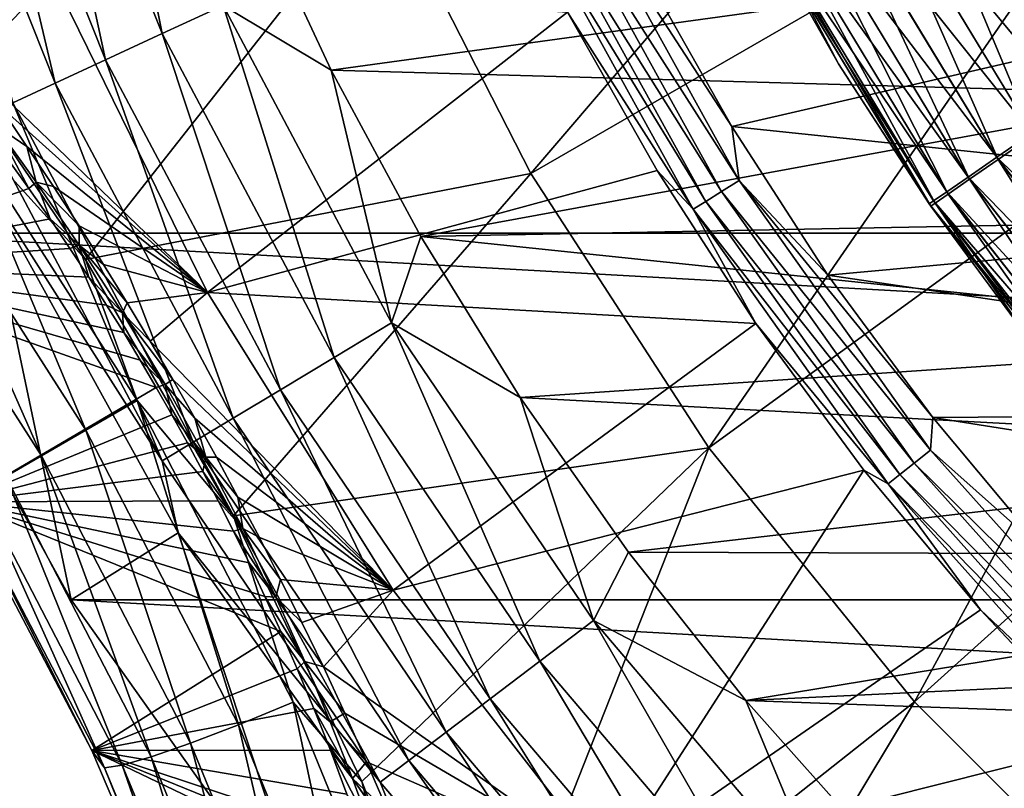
# Model space of a CAD drawing. Header units: metres. Extents: x -101 to 101, y -261 to 23.
# Tile 23 of 256: x -93.71 to -88.44, y -11.65 to -7.53. Entities that reach past the tile are written whole.
import ezdxf

# ---------------------------------------------------------------- set-up
doc = ezdxf.new("R2010")
doc.units = ezdxf.units.M
doc.layers.add('solid_505151_K2442K1000C34', color=7, linetype='CONTINUOUS')

msp = doc.modelspace()

# ---------------------------------------------------------------- linework, layer by layer
at = {"layer": 'solid_505151_K2442K1000C34'}
for points in [[(-91.770912, -6.799048, 105.622948), (-90.976563, -8.358047, 105.622948), (-88.331947, -5.267922, 106.793419)], [(-90.976563, -8.358047, 105.622948), (-87.716484, -6.475839, 106.793419), (-88.331947, -5.267922, 106.793419)], [(-93.333672, -5.671924, -0.03452), (-93.674164, -5.78665, -0.137706), (-92.947845, -7.609582, -0.137706)], [(-92.62175, -7.458714, -0.03452), (-93.333672, -5.671924, -0.03452), (-92.947845, -7.609582, -0.137706)], [(-93.674164, -5.78665, -0.137706), (-93.990517, -5.893241, -0.305955), (-93.250816, -7.749752, -0.305955)], [(-92.947845, -7.609582, -0.137706), (-93.674164, -5.78665, -0.137706), (-93.250816, -7.749752, -0.305955)], [(-93.990517, -5.893241, -0.305955), (-94.271667, -5.987972, -0.533388), (-93.520073, -7.874326, -0.533388)], [(-93.250816, -7.749752, -0.305955), (-93.990517, -5.893241, -0.305955), (-93.520073, -7.874326, -0.533388)], [(-93.520073, -7.874326, -0.533388), (-94.271667, -5.987972, -0.533388), (-93.746223, -7.978952, -0.812059)], [(-88.960724, -6.539893, 0.113618), (-88.711235, -6.408952, 0.028478), (-87.849693, -7.834126, 0.028478)], [(-88.075325, -8.006098, 59.385708), (-88.707901, -6.419025, 59.47118), (-88.957199, -6.55011, 59.385708)], [(-87.849693, -7.834126, 0.028478), (-88.711235, -6.408952, 0.028478), (-87.898392, -7.233708)], [(-88.707901, -6.419025, 59.47118), (-87.843674, -7.845875, 59.47118), (-88.371933, -6.427052, 59.5)], [(-88.075325, -8.006098, 59.385708), (-87.843674, -7.845875, 59.47118), (-88.707901, -6.419025, 59.47118)], [(-90.976563, -8.358047, 105.622948), (-90.023605, -9.825474, 105.622948), (-87.716484, -6.475839, 106.793419)], [(-90.023605, -9.825474, 105.622948), (-86.978127, -7.612805, 106.793419), (-87.716484, -6.475839, 106.793419)], [(-89.190689, -6.660587, 0.252141), (-88.960724, -6.539893, 0.113618), (-88.081573, -7.994184, 0.113618)], [(-88.957199, -6.55011, 59.385708), (-89.186928, -6.670904, 59.246876), (-88.288795, -8.153742, 59.246876)], [(-88.081573, -7.994184, 0.113618), (-88.960724, -6.539893, 0.113618), (-87.849693, -7.834126, 0.028478)], [(-88.075325, -8.006098, 59.385708), (-88.957199, -6.55011, 59.385708), (-88.288795, -8.153742, 59.246876)], [(-58.480629, -8.67768, -4), (-94.519371, -8.67768, -4), (-95.377632, -6.605668, -4)], [(-57.622368, -6.605668, -4), (-58.480629, -8.67768, -4), (-95.377632, -6.605668, -4)], [(-89.392273, -6.766386, 0.438715), (-89.190689, -6.660587, 0.252141), (-88.295311, -8.141717, 0.252141)], [(-89.186928, -6.670904, 59.246876), (-89.388237, -6.776754, 59.060036), (-88.475845, -8.28312, 59.060036)], [(-88.295311, -8.141717, 0.252141), (-89.190689, -6.660587, 0.252141), (-88.081573, -7.994184, 0.113618)], [(-88.288795, -8.153742, 59.246876), (-89.186928, -6.670904, 59.246876), (-88.475845, -8.28312, 59.060036)], [(-89.557709, -6.853216, 0.666155), (-89.392273, -6.766386, 0.438715), (-88.482674, -8.271043, 0.438715)], [(-89.388237, -6.776754, 59.060036), (-89.553375, -6.863585, 58.832375), (-88.629295, -8.389253, 58.832375)], [(-88.482674, -8.271043, 0.438715), (-89.392273, -6.766386, 0.438715), (-88.295311, -8.141717, 0.252141)], [(-88.475845, -8.28312, 59.060036), (-89.388237, -6.776754, 59.060036), (-88.629295, -8.389253, 58.832375)], [(-94.246292, -7.512859, 104.637039), (-93.358307, -8.818227, 104.738907), (-91.770912, -6.799048, 105.622948)], [(-93.358307, -8.818227, 104.738907), (-90.976563, -8.358047, 105.622948), (-91.770912, -6.799048, 105.622948)], [(-90.817581, -6.894984, 59.655628), (-90.717278, -6.846679, 59.614094), (-89.861298, -8.395458, 59.614094)], [(-90.717278, -6.846679, 59.614094), (-90.365883, -7.282786, 59.599998), (-89.900673, -8.107017, 59.599998)], [(-89.861298, -8.395458, 59.614094), (-90.717278, -6.846679, 59.614094), (-89.900673, -8.107017, 59.599998)], [(-92.62175, -7.458714, -0.03452), (-92.044342, -7.804416), (-92.471863, -6.887306)], [(-92.471863, -6.887306), (-92.044342, -7.804416), (-87.898392, -7.233708)], [(-90.906227, -6.937673, 59.722267), (-90.817581, -6.894984, 59.655628), (-89.955566, -8.454691, 59.655628)], [(-89.955566, -8.454691, 59.655628), (-90.817581, -6.894984, 59.655628), (-89.861298, -8.395458, 59.614094)], [(-89.680641, -6.917733, 0.925703), (-89.557709, -6.853216, 0.666155), (-88.636444, -8.377181, 0.666155)], [(-89.553375, -6.863585, 58.832375), (-89.67598, -6.928053, 58.572662), (-88.743225, -8.468051, 58.572662)], [(-88.636444, -8.377181, 0.666155), (-89.557709, -6.853216, 0.666155), (-88.482674, -8.271043, 0.438715)], [(-88.629295, -8.389253, 58.832375), (-89.553375, -6.863585, 58.832375), (-88.743225, -8.468051, 58.572662)], [(-90.978203, -6.972333, 59.810238), (-90.906227, -6.937673, 59.722267), (-90.038872, -8.507036, 59.722267)], [(-90.038872, -8.507036, 59.722267), (-90.906227, -6.937673, 59.722267), (-89.955566, -8.454691, 59.655628)], [(-89.756317, -6.957453, 1.207365), (-89.680641, -6.917733, 0.925703), (-88.750694, -8.456045, 0.925703)], [(-89.67598, -6.928053, 58.572662), (-89.751335, -6.967676, 58.290897), (-88.813248, -8.516481, 58.290897)], [(-88.750694, -8.456045, 0.925703), (-89.680641, -6.917733, 0.925703), (-88.636444, -8.377181, 0.666155)], [(-88.743225, -8.468051, 58.572662), (-89.67598, -6.928053, 58.572662), (-88.813248, -8.516481, 58.290897)], [(-90.106514, -8.549537, 59.810238), (-90.779121, -7.494246, 59.914131), (-90.978203, -6.972333, 59.810238)], [(-90.106514, -8.549537, 59.810238), (-90.978203, -6.972333, 59.810238), (-90.038872, -8.507036, 59.722267)], [(-88.821037, -8.504599, 1.207365), (-89.781837, -6.970847, 1.5), (-89.756317, -6.957453, 1.207365)], [(-89.776543, -6.980929, 58), (-89.781837, -6.970847, 1.5), (-88.844757, -8.520971, 1.5)], [(-88.821037, -8.504599, 1.207365), (-88.844757, -8.520971, 1.5), (-89.781837, -6.970847, 1.5)], [(-89.751335, -6.967676, 58.290897), (-89.776543, -6.980929, 58), (-89.330086, -7.771029, 58)], [(-89.330086, -7.771029, 58), (-89.776543, -6.980929, 58), (-88.844757, -8.520971, 1.5)], [(-88.821037, -8.504599, 1.207365), (-89.756317, -6.957453, 1.207365), (-88.750694, -8.456045, 0.925703)], [(-89.751335, -6.967676, 58.290897), (-89.330086, -7.771029, 58), (-88.836662, -8.532683, 58)], [(-88.813248, -8.516481, 58.290897), (-89.751335, -6.967676, 58.290897), (-88.836662, -8.532683, 58)], [(-92.044342, -7.804416), (-87.421692, -7.935146), (-87.898392, -7.233708)], [(-94.14473, -7.540948, 68.445847), (-94.321632, -7.303741, 68.671379), (-93.532005, -7.309009, 66.448959)], [(-93.978271, -7.770937, 68.255875), (-94.14473, -7.540948, 68.445847), (-93.532005, -7.309009, 66.448959)], [(-93.978271, -7.770937, 68.255875), (-93.532005, -7.309009, 66.448959), (-92.705177, -8.994608, 66.448959)], [(-92.705177, -8.994608, 66.448959), (-93.532005, -7.309009, 66.448959), (-90.779121, -7.494246, 59.914131)], [(-89.900673, -8.107017, 59.599998), (-90.365883, -7.282786, 59.599998), (-86.612694, -7.347335, 59.599998)], [(-89.900673, -8.107017, 59.599998), (-86.612694, -7.347335, 59.599998), (-85.612099, -8.556839, 59.599998)], [(-92.62175, -7.458714, -0.03452), (-92.947845, -7.609582, -0.137706), (-92.028687, -9.343299, -0.137706)], [(-91.72081, -9.158059, -0.03452), (-92.044342, -7.804416), (-92.62175, -7.458714, -0.03452)], [(-91.72081, -9.158059, -0.03452), (-92.62175, -7.458714, -0.03452), (-92.028687, -9.343299, -0.137706)], [(-94.06179, -8.042912, 104.610344), (-93.358307, -8.818227, 104.738907), (-94.246292, -7.512859, 104.637039)], [(-92.705177, -8.994608, 66.448959), (-90.779121, -7.494246, 59.914131), (-90.300575, -8.342723, 59.914131)], [(-90.106514, -8.549537, 59.810238), (-90.300575, -8.342723, 59.914131), (-90.779121, -7.494246, 59.914131)], [(-92.947845, -7.609582, -0.137706), (-93.250816, -7.749752, -0.305955), (-92.314728, -9.515404, -0.305955)], [(-92.028687, -9.343299, -0.137706), (-92.947845, -7.609582, -0.137706), (-92.314728, -9.515404, -0.305955)], [(-90.023605, -9.825474, 105.622948), (-88.922478, -11.18525, 105.622948), (-86.978127, -7.612805, 106.793419)], [(-88.922478, -11.18525, 105.622948), (-86.124969, -8.666365, 106.793419), (-86.978127, -7.612805, 106.793419)], [(-93.82077, -7.99473, 68.096649), (-93.978271, -7.770937, 68.255875), (-92.705177, -8.994608, 66.448959)], [(-93.250816, -7.749752, -0.305955), (-93.520073, -7.874326, -0.533388), (-92.568939, -9.66836, -0.533388)], [(-92.314728, -9.515404, -0.305955), (-93.250816, -7.749752, -0.305955), (-92.568939, -9.66836, -0.533388)], [(-88.836662, -8.532683, 58), (-89.330086, -7.771029, 58), (-88.844757, -8.520971, 1.5)], [(-92.044342, -7.804416), (-91.564209, -8.695117), (-87.421692, -7.935146)], [(-91.72081, -9.158059, -0.03452), (-91.564209, -8.695117), (-92.044342, -7.804416)], [(-93.520073, -7.874326, -0.533388), (-93.746223, -7.978952, -0.812059), (-92.782448, -9.796824, -0.812059)], [(-92.568939, -9.66836, -0.533388), (-93.520073, -7.874326, -0.533388), (-92.782448, -9.796824, -0.812059)], [(-91.564209, -8.695117), (-86.901894, -8.605267), (-87.421692, -7.935146)], [(-93.746223, -7.978952, -0.812059), (-93.921349, -8.059976, -1.132233), (-92.947792, -9.896307, -1.132233)], [(-93.842522, -8.098045, 68.350723), (-93.82077, -7.99473, 68.096649), (-93.67131, -8.213141, 67.965179)], [(-93.67131, -8.213141, 67.965179), (-93.82077, -7.99473, 68.096649), (-92.705177, -8.994608, 66.448959)], [(-92.782448, -9.796824, -0.812059), (-93.746223, -7.978952, -0.812059), (-92.947792, -9.896307, -1.132233)], [(-94.06179, -8.042912, 104.610344), (-94.313591, -8.23707, 104.408173), (-93.356926, -9.73219, 104.478539)], [(-93.081886, -9.573389, 104.68129), (-93.358307, -8.818227, 104.738907), (-94.06179, -8.042912, 104.610344)], [(-93.081886, -9.573389, 104.68129), (-94.06179, -8.042912, 104.610344), (-93.356926, -9.73219, 104.478539)], [(-92.947792, -9.896307, -1.132233), (-93.921349, -8.059976, -1.132233), (-93.911583, -8.384977, -1.482362)], [(-93.621208, -8.404948, 68.127907), (-93.842522, -8.098045, 68.350723), (-93.67131, -8.213141, 67.965179)], [(-93.842522, -8.098045, 68.350723), (-93.661308, -8.438439, 68.555923), (-93.7826, -8.269389, 68.688492)], [(-93.621208, -8.404948, 68.127907), (-93.661308, -8.438439, 68.555923), (-93.842522, -8.098045, 68.350723)], [(-89.386566, -8.901576, 59.599998), (-89.900673, -8.107017, 59.599998), (-85.612099, -8.556839, 59.599998)], [(-89.861298, -8.395458, 59.614094), (-89.900673, -8.107017, 59.599998), (-89.386566, -8.901576, 59.599998)], [(-88.482674, -8.271043, 0.438715), (-88.295311, -8.141717, 0.252141), (-87.227936, -9.504123, 0.252141)], [(-88.288795, -8.153742, 59.246876), (-88.475845, -8.28312, 59.060036), (-87.388275, -9.668322, 59.060036)], [(-93.528831, -8.427126, 67.858528), (-93.67131, -8.213141, 67.965179), (-92.705177, -8.994608, 66.448959)], [(-93.621208, -8.404948, 68.127907), (-93.67131, -8.213141, 67.965179), (-93.528831, -8.427126, 67.858528)], [(-94.825317, -8.847325, 102.772919), (-93.7826, -8.269389, 68.688492), (-93.661308, -8.438439, 68.555923)], [(-94.313591, -8.23707, 104.408173), (-94.527191, -8.409673, 104.150185), (-93.594154, -9.869159, 104.219826)], [(-93.356926, -9.73219, 104.478539), (-94.313591, -8.23707, 104.408173), (-93.594154, -9.869159, 104.219826)], [(-88.636444, -8.377181, 0.666155), (-88.482674, -8.271043, 0.438715), (-87.398346, -9.655089, 0.438715)], [(-88.475845, -8.28312, 59.060036), (-88.629295, -8.389253, 58.832375), (-87.527786, -9.792202, 58.832375)], [(-87.398346, -9.655089, 0.438715), (-88.482674, -8.271043, 0.438715), (-87.227936, -9.504123, 0.252141)], [(-87.388275, -9.668322, 59.060036), (-88.475845, -8.28312, 59.060036), (-87.527786, -9.792202, 58.832375)], [(-93.358307, -8.818227, 104.738907), (-92.565712, -10.19109, 104.738884), (-90.976563, -8.358047, 105.622948)], [(-92.705177, -8.994608, 66.448959), (-90.300575, -8.342723, 59.914131), (-89.771683, -9.160759, 59.914131)], [(-92.565712, -10.19109, 104.738884), (-90.023605, -9.825474, 105.622948), (-90.976563, -8.358047, 105.622948)], [(-90.106514, -8.549537, 59.810238), (-89.771683, -9.160759, 59.914131), (-90.300575, -8.342723, 59.914131)], [(-93.594154, -9.869159, 104.219826), (-94.527191, -8.409673, 104.150185), (-93.785156, -9.979435, 103.914314)], [(-93.911583, -8.384977, -1.482362), (-94.519371, -8.67768, -4), (-93.434448, -10.640695, -4)], [(-93.911583, -8.384977, -1.482362), (-93.434448, -10.640695, -4), (-92.863281, -10.281734, -1.482362)], [(-92.947792, -9.896307, -1.132233), (-93.911583, -8.384977, -1.482362), (-92.863281, -10.281734, -1.482362)], [(-93.621208, -8.404948, 68.127907), (-93.548035, -8.601261, 68.448273), (-93.661308, -8.438439, 68.555923)], [(-93.621208, -8.404948, 68.127907), (-93.528831, -8.427126, 67.858528), (-93.392357, -8.637536, 67.774185)], [(-93.392303, -8.741329, 67.953827), (-93.621208, -8.404948, 68.127907), (-93.392357, -8.637536, 67.774185)], [(-93.392303, -8.741329, 67.953827), (-93.548035, -8.601261, 68.448273), (-93.621208, -8.404948, 68.127907)], [(-93.392357, -8.637536, 67.774185), (-93.528831, -8.427126, 67.858528), (-92.705177, -8.994608, 66.448959)], [(-89.955566, -8.454691, 59.655628), (-89.861298, -8.395458, 59.614094), (-88.837288, -9.838659, 59.614094)], [(-89.861298, -8.395458, 59.614094), (-89.386566, -8.901576, 59.599998), (-88.82547, -9.663567, 59.599998)], [(-88.837288, -9.838659, 59.614094), (-89.861298, -8.395458, 59.614094), (-88.82547, -9.663567, 59.599998)], [(-88.750694, -8.456045, 0.925703), (-88.636444, -8.377181, 0.666155), (-87.538193, -9.778988, 0.666155)], [(-88.629295, -8.389253, 58.832375), (-88.743225, -8.468051, 58.572662), (-87.631371, -9.884178, 58.572662)], [(-87.538193, -9.778988, 0.666155), (-88.636444, -8.377181, 0.666155), (-87.398346, -9.655089, 0.438715)], [(-87.527786, -9.792202, 58.832375), (-88.629295, -8.389253, 58.832375), (-87.631371, -9.884178, 58.572662)], [(-94.825317, -8.847325, 102.772919), (-93.661308, -8.438439, 68.555923), (-93.548035, -8.601261, 68.448273)], [(-90.038872, -8.507036, 59.722267), (-89.955566, -8.454691, 59.655628), (-88.924332, -9.908074, 59.655628)], [(-88.924332, -9.908074, 59.655628), (-89.955566, -8.454691, 59.655628), (-88.837288, -9.838659, 59.614094)], [(-88.821037, -8.504599, 1.207365), (-88.750694, -8.456045, 0.925703), (-87.642113, -9.871049, 0.925703)], [(-88.743225, -8.468051, 58.572662), (-88.813248, -8.516481, 58.290897), (-87.695038, -9.940707, 58.290897)], [(-87.642113, -9.871049, 0.925703), (-88.750694, -8.456045, 0.925703), (-87.538193, -9.778988, 0.666155)], [(-87.631371, -9.884178, 58.572662), (-88.743225, -8.468051, 58.572662), (-87.695038, -9.940707, 58.290897)], [(-90.106514, -8.549537, 59.810238), (-90.038872, -8.507036, 59.722267), (-89.001251, -9.969419, 59.722267)], [(-89.001251, -9.969419, 59.722267), (-90.038872, -8.507036, 59.722267), (-88.924332, -9.908074, 59.655628)], [(-87.706085, -9.927728, 1.207365), (-88.844757, -8.520971, 1.5), (-88.821037, -8.504599, 1.207365)], [(-88.836662, -8.532683, 58), (-88.844757, -8.520971, 1.5), (-87.727661, -9.946839, 1.5)], [(-87.706085, -9.927728, 1.207365), (-87.727661, -9.946839, 1.5), (-88.844757, -8.520971, 1.5)], [(-88.813248, -8.516481, 58.290897), (-88.836662, -8.532683, 58), (-88.298088, -9.263104, 58)], [(-88.298088, -9.263104, 58), (-88.836662, -8.532683, 58), (-87.727661, -9.946839, 1.5)], [(-87.706085, -9.927728, 1.207365), (-88.821037, -8.504599, 1.207365), (-87.642113, -9.871049, 0.925703)], [(-88.813248, -8.516481, 58.290897), (-88.298088, -9.263104, 58), (-87.716324, -9.95962, 58)], [(-87.695038, -9.940707, 58.290897), (-88.813248, -8.516481, 58.290897), (-87.716324, -9.95962, 58)], [(-89.063713, -10.019225, 59.810238), (-89.771683, -9.160759, 59.914131), (-90.106514, -8.549537, 59.810238)], [(-89.063713, -10.019225, 59.810238), (-90.106514, -8.549537, 59.810238), (-89.001251, -9.969419, 59.722267)], [(-89.386566, -8.901576, 59.599998), (-85.612099, -8.556839, 59.599998), (-84.467812, -9.6314, 59.599998)], [(-94.825317, -8.847325, 102.772919), (-93.548035, -8.601261, 68.448273), (-93.441544, -8.758967, 68.362)], [(-93.392303, -8.741329, 67.953827), (-93.441544, -8.758967, 68.362), (-93.548035, -8.601261, 68.448273)], [(-93.261185, -8.845072, 67.710403), (-93.392357, -8.637536, 67.774185), (-92.705177, -8.994608, 66.448959)], [(-93.392303, -8.741329, 67.953827), (-93.392357, -8.637536, 67.774185), (-93.261185, -8.845072, 67.710403)], [(-91.564209, -8.695117), (-86.341034, -9.241425), (-86.901894, -8.605267)], [(-59.565556, -10.640695, -4), (-93.434448, -10.640695, -4), (-94.519371, -8.67768, -4)], [(-58.480629, -8.67768, -4), (-59.565556, -10.640695, -4), (-94.519371, -8.67768, -4)], [(-88.922478, -11.18525, 105.622948), (-87.685249, -12.422479, 105.622948), (-86.124969, -8.666365, 106.793419)], [(-93.392303, -8.741329, 67.953827), (-93.340981, -8.912283, 68.294685), (-93.441544, -8.758967, 68.362)], [(-93.392303, -8.741329, 67.953827), (-93.261185, -8.845072, 67.710403), (-93.134476, -9.050927, 67.666016)], [(-93.160217, -9.10443, 67.841782), (-93.392303, -8.741329, 67.953827), (-93.134476, -9.050927, 67.666016)], [(-93.160217, -9.10443, 67.841782), (-93.340981, -8.912283, 68.294685), (-93.392303, -8.741329, 67.953827)], [(-91.72081, -9.158059, -0.03452), (-91.033089, -9.556399), (-91.564209, -8.695117)], [(-91.564209, -8.695117), (-91.033089, -9.556399), (-86.341034, -9.241425)], [(-94.825317, -8.847325, 102.772919), (-93.441544, -8.758967, 68.362), (-93.340981, -8.912283, 68.294685)], [(-94.825317, -8.847325, 102.772919), (-93.065475, -9.356413, 68.188354), (-92.979546, -9.502942, 68.18084)], [(-94.02282, -10.116004, 102.831841), (-94.825317, -8.847325, 102.772919), (-92.979546, -9.502942, 68.18084)], [(-94.825317, -8.847325, 102.772919), (-93.1539, -9.209783, 68.209335), (-93.065475, -9.356413, 68.188354)], [(-94.825317, -8.847325, 102.772919), (-93.245438, -9.062136, 68.244324), (-93.1539, -9.209783, 68.209335)], [(-94.825317, -8.847325, 102.772919), (-93.340981, -8.912283, 68.294685), (-93.245438, -9.062136, 68.244324)], [(-93.081886, -9.573389, 104.68129), (-92.565712, -10.19109, 104.738884), (-93.358307, -8.818227, 104.738907)], [(-93.134476, -9.050927, 67.666016), (-93.261185, -8.845072, 67.710403), (-92.705177, -8.994608, 66.448959)], [(-88.82547, -9.663567, 59.599998), (-89.386566, -8.901576, 59.599998), (-84.467812, -9.6314, 59.599998)], [(-93.160217, -9.10443, 67.841782), (-93.245438, -9.062136, 68.244324), (-93.340981, -8.912283, 68.294685)], [(-93.011353, -9.256064, 67.639633), (-93.134476, -9.050927, 67.666016), (-92.705177, -8.994608, 66.448959)], [(-93.011353, -9.256064, 67.639633), (-92.705177, -8.994608, 66.448959), (-91.712067, -10.58791, 66.448959)], [(-91.712067, -10.58791, 66.448959), (-92.705177, -8.994608, 66.448959), (-89.771683, -9.160759, 59.914131)], [(-93.160217, -9.10443, 67.841782), (-93.134476, -9.050927, 67.666016), (-93.011353, -9.256064, 67.639633)], [(-93.160217, -9.10443, 67.841782), (-93.1539, -9.209783, 68.209335), (-93.245438, -9.062136, 68.244324)], [(-93.160217, -9.10443, 67.841782), (-93.011353, -9.256064, 67.639633), (-92.891182, -9.461402, 67.630669)], [(-92.931564, -9.486931, 67.802856), (-93.160217, -9.10443, 67.841782), (-92.891182, -9.461402, 67.630669)], [(-92.931564, -9.486931, 67.802856), (-93.1539, -9.209783, 68.209335), (-93.160217, -9.10443, 67.841782)], [(-91.72081, -9.158059, -0.03452), (-92.028687, -9.343299, -0.137706), (-90.927467, -10.967475, -0.137706)], [(-90.641426, -10.750033, -0.03452), (-91.033089, -9.556399), (-91.72081, -9.158059, -0.03452)], [(-90.641426, -10.750033, -0.03452), (-91.72081, -9.158059, -0.03452), (-90.927467, -10.967475, -0.137706)], [(-91.712067, -10.58791, 66.448959), (-89.771683, -9.160759, 59.914131), (-89.194351, -9.945368, 59.914131)], [(-89.063713, -10.019225, 59.810238), (-89.194351, -9.945368, 59.914131), (-89.771683, -9.160759, 59.914131)], [(-92.931564, -9.486931, 67.802856), (-93.065475, -9.356413, 68.188354), (-93.1539, -9.209783, 68.209335)], [(-92.891182, -9.461402, 67.630669), (-93.011353, -9.256064, 67.639633), (-91.712067, -10.58791, 66.448959)], [(-91.033089, -9.556399), (-85.741341, -9.841112), (-86.341034, -9.241425)], [(-92.931564, -9.486931, 67.802856), (-92.979546, -9.502942, 68.18084), (-93.065475, -9.356413, 68.188354)], [(-92.028687, -9.343299, -0.137706), (-92.314728, -9.515404, -0.305955), (-91.193222, -11.169497, -0.305955)], [(-90.927467, -10.967475, -0.137706), (-92.028687, -9.343299, -0.137706), (-91.193222, -11.169497, -0.305955)], [(-92.931564, -9.486931, 67.802856), (-92.891182, -9.461402, 67.630669), (-92.773392, -9.668042, 67.639214)], [(-92.773392, -9.668042, 67.639214), (-92.891182, -9.461402, 67.630669), (-91.712067, -10.58791, 66.448959)], [(-94.02282, -10.116004, 102.831841), (-92.979546, -9.502942, 68.18084), (-92.895454, -9.650403, 68.186707)], [(-92.931564, -9.486931, 67.802856), (-92.895454, -9.650403, 68.186707), (-92.979546, -9.502942, 68.18084)], [(-92.714729, -9.876059, 67.84185), (-92.931564, -9.486931, 67.802856), (-92.773392, -9.668042, 67.639214)], [(-92.714729, -9.876059, 67.84185), (-92.895454, -9.650403, 68.186707), (-92.931564, -9.486931, 67.802856)], [(-92.314728, -9.515404, -0.305955), (-92.568939, -9.66836, -0.533388), (-91.429405, -11.349042, -0.533388)], [(-91.193222, -11.169497, -0.305955), (-92.314728, -9.515404, -0.305955), (-91.429405, -11.349042, -0.533388)], [(-93.081886, -9.573389, 104.68129), (-93.356926, -9.73219, 104.478539), (-92.540421, -11.308255, 104.408188)], [(-92.246376, -11.187262, 104.610359), (-92.565712, -10.19109, 104.738884), (-93.081886, -9.573389, 104.68129)], [(-92.246376, -11.187262, 104.610359), (-93.081886, -9.573389, 104.68129), (-92.540421, -11.308255, 104.408188)], [(-91.033089, -9.556399), (-90.452782, -10.385335), (-85.741341, -9.841112)], [(-90.641426, -10.750033, -0.03452), (-90.452782, -10.385335), (-91.033089, -9.556399)], [(-88.82547, -9.663567, 59.599998), (-84.467812, -9.6314, 59.599998), (-83.197861, -10.554075, 59.599998)], [(-94.02282, -10.116004, 102.831841), (-92.895454, -9.650403, 68.186707), (-92.812614, -9.799908, 68.206139)], [(-92.714729, -9.876059, 67.84185), (-92.812614, -9.799908, 68.206139), (-92.895454, -9.650403, 68.186707)], [(-92.568939, -9.66836, -0.533388), (-92.782448, -9.796824, -0.812059), (-91.627777, -11.499837, -0.812059)], [(-92.657372, -9.877162, 67.66552), (-92.773392, -9.668042, 67.639214), (-91.712067, -10.58791, 66.448959)], [(-92.714729, -9.876059, 67.84185), (-92.773392, -9.668042, 67.639214), (-92.657372, -9.877162, 67.66552)], [(-91.429405, -11.349042, -0.533388), (-92.568939, -9.66836, -0.533388), (-91.627777, -11.499837, -0.812059)], [(-88.837288, -9.838659, 59.614094), (-88.82547, -9.663567, 59.599998), (-88.219437, -10.390211, 59.599998)], [(-88.219437, -10.390211, 59.599998), (-88.82547, -9.663567, 59.599998), (-83.197861, -10.554075, 59.599998)], [(-93.356926, -9.73219, 104.478539), (-93.594154, -9.869159, 104.219826), (-92.7967, -11.406944, 104.1502)], [(-92.540421, -11.308255, 104.408188), (-93.356926, -9.73219, 104.478539), (-92.7967, -11.406944, 104.1502)], [(-92.782448, -9.796824, -0.812059), (-92.947792, -9.896307, -1.132233), (-91.781395, -11.616613, -1.132233)], [(-91.627777, -11.499837, -0.812059), (-92.782448, -9.796824, -0.812059), (-91.781395, -11.616613, -1.132233)], [(-94.02282, -10.116004, 102.831841), (-92.812614, -9.799908, 68.206139), (-92.730408, -9.952678, 68.239487)], [(-92.714729, -9.876059, 67.84185), (-92.730408, -9.952678, 68.239487), (-92.812614, -9.799908, 68.206139)], [(-92.565712, -10.19109, 104.738884), (-91.879356, -11.612587, 104.637009), (-90.023605, -9.825474, 105.622948)], [(-91.879356, -11.612587, 104.637009), (-91.303596, -13.068977, 104.435341), (-90.023605, -9.825474, 105.622948)], [(-91.303596, -13.068977, 104.435341), (-88.922478, -11.18525, 105.622948), (-90.023605, -9.825474, 105.622948)], [(-90.452782, -10.385335), (-85.105179, -10.401959), (-85.741341, -9.841112)], [(-88.924332, -9.908074, 59.655628), (-88.837288, -9.838659, 59.614094), (-87.658134, -11.158134, 59.614094)], [(-87.658134, -11.158134, 59.614094), (-88.837288, -9.838659, 59.614094), (-88.219437, -10.390211, 59.599998)], [(-93.594154, -9.869159, 104.219826), (-93.785156, -9.979435, 103.914314), (-93.006111, -11.479829, 103.845558)], [(-92.7967, -11.406944, 104.1502), (-93.594154, -9.869159, 104.219826), (-93.006111, -11.479829, 103.845558)], [(-91.781395, -11.616613, -1.132233), (-92.947792, -9.896307, -1.132233), (-92.863281, -10.281734, -1.482362)], [(-92.516228, -10.258732, 67.953819), (-92.730408, -9.952678, 68.239487), (-92.714729, -9.876059, 67.84185)], [(-92.714729, -9.876059, 67.84185), (-92.657372, -9.877162, 67.66552), (-92.542404, -10.089855, 67.709686)], [(-92.516228, -10.258732, 67.953819), (-92.714729, -9.876059, 67.84185), (-92.542404, -10.089855, 67.709686)], [(-92.542404, -10.089855, 67.709686), (-92.657372, -9.877162, 67.66552), (-91.712067, -10.58791, 66.448959)], [(-94.02282, -10.116004, 102.831841), (-92.730408, -9.952678, 68.239487), (-92.648407, -10.109755, 68.287903)], [(-92.516228, -10.258732, 67.953819), (-92.648407, -10.109755, 68.287903), (-92.730408, -9.952678, 68.239487)], [(-90.562859, -12.072566, 66.448959), (-91.712067, -10.58791, 66.448959), (-89.194351, -9.945368, 59.914131)], [(-90.562859, -12.072566, 66.448959), (-89.194351, -9.945368, 59.914131), (-88.570709, -10.693687, 59.914131)], [(-89.063713, -10.019225, 59.810238), (-88.570709, -10.693687, 59.914131), (-89.194351, -9.945368, 59.914131)], [(-89.001251, -9.969419, 59.722267), (-88.924332, -9.908074, 59.655628), (-87.736862, -11.236858, 59.655628)], [(-87.736862, -11.236858, 59.655628), (-88.924332, -9.908074, 59.655628), (-87.658134, -11.158134, 59.614094)], [(-93.785156, -9.979435, 103.914314), (-93.923134, -10.059103, 103.572868), (-93.161224, -11.524321, 103.505066)], [(-93.006111, -11.479829, 103.845558), (-93.785156, -9.979435, 103.914314), (-93.161224, -11.524321, 103.505066)], [(-89.063713, -10.019225, 59.810238), (-89.001251, -9.969419, 59.722267), (-87.806427, -11.306429, 59.722267)], [(-87.806427, -11.306429, 59.722267), (-89.001251, -9.969419, 59.722267), (-87.736862, -11.236858, 59.655628)], [(-93.923134, -10.059103, 103.572868), (-94.003212, -10.105336, 103.207596), (-93.256538, -11.538839, 103.140816)], [(-93.161224, -11.524321, 103.505066), (-93.923134, -10.059103, 103.572868), (-93.256538, -11.538839, 103.140816)], [(-87.862915, -11.362916, 59.810238), (-88.570709, -10.693687, 59.914131), (-89.063713, -10.019225, 59.810238)], [(-87.862915, -11.362916, 59.810238), (-89.063713, -10.019225, 59.810238), (-87.806427, -11.306429, 59.722267)], [(-94.003212, -10.105336, 103.207596), (-94.02282, -10.116004, 102.831841), (-93.32515, -11.445517, 102.77301)], [(-94.02282, -10.116004, 102.831841), (-92.648407, -10.109755, 68.287903), (-92.566078, -10.272558, 68.353035)], [(-93.256538, -11.538839, 103.140816), (-94.003212, -10.105336, 103.207596), (-93.32515, -11.445517, 102.77301)], [(-92.516228, -10.258732, 67.953819), (-92.566078, -10.272558, 68.353035), (-92.648407, -10.109755, 68.287903)], [(-92.428192, -10.307111, 67.772972), (-92.542404, -10.089855, 67.709686), (-91.712067, -10.58791, 66.448959)], [(-92.516228, -10.258732, 67.953819), (-92.542404, -10.089855, 67.709686), (-92.428192, -10.307111, 67.772972)], [(-94.02282, -10.116004, 102.831841), (-92.398605, -10.62119, 68.541985), (-92.312943, -10.809666, 68.671471)], [(-93.32515, -11.445517, 102.77301), (-94.02282, -10.116004, 102.831841), (-92.312943, -10.809666, 68.671471)], [(-94.02282, -10.116004, 102.831841), (-92.482933, -10.442556, 68.436928), (-92.398605, -10.62119, 68.541985)], [(-94.02282, -10.116004, 102.831841), (-92.566078, -10.272558, 68.353035), (-92.482933, -10.442556, 68.436928)], [(-92.246376, -11.187262, 104.610359), (-91.879356, -11.612587, 104.637009), (-92.565712, -10.19109, 104.738884)], [(-92.33947, -10.624996, 68.127953), (-92.566078, -10.272558, 68.353035), (-92.516228, -10.258732, 67.953819)], [(-92.516228, -10.258732, 67.953819), (-92.428192, -10.307111, 67.772972), (-92.31427, -10.530335, 67.857025)], [(-92.33947, -10.624996, 68.127953), (-92.516228, -10.258732, 67.953819), (-92.31427, -10.530335, 67.857025)], [(-92.863281, -10.281734, -1.482362), (-93.434448, -10.640695, -4), (-92.136597, -12.469823, -4)], [(-92.863281, -10.281734, -1.482362), (-92.136597, -12.469823, -4), (-91.609207, -12.049191, -1.482362)], [(-91.781395, -11.616613, -1.132233), (-92.863281, -10.281734, -1.482362), (-91.609207, -12.049191, -1.482362)], [(-92.33947, -10.624996, 68.127953), (-92.482933, -10.442556, 68.436928), (-92.566078, -10.272558, 68.353035)], [(-92.31427, -10.530335, 67.857025), (-92.428192, -10.307111, 67.772972), (-91.712067, -10.58791, 66.448959)], [(-90.641426, -10.750033, -0.03452), (-89.825264, -11.17912), (-90.452782, -10.385335)], [(-90.452782, -10.385335), (-89.825264, -11.17912), (-85.105179, -10.401959)], [(-89.825264, -11.17912), (-84.435059, -10.921756), (-85.105179, -10.401959)], [(-92.33947, -10.624996, 68.127953), (-92.398605, -10.62119, 68.541985), (-92.482933, -10.442556, 68.436928)], [(-92.33947, -10.624996, 68.127953), (-92.31427, -10.530335, 67.857025), (-92.200218, -10.760647, 67.963448)], [(-92.200218, -10.760647, 67.963448), (-92.31427, -10.530335, 67.857025), (-91.712067, -10.58791, 66.448959)], [(-92.18428, -10.970207, 68.350754), (-92.312943, -10.809666, 68.671471), (-92.398605, -10.62119, 68.541985)], [(-92.18428, -10.970207, 68.350754), (-92.398605, -10.62119, 68.541985), (-92.33947, -10.624996, 68.127953)], [(-92.33947, -10.624996, 68.127953), (-92.200218, -10.760647, 67.963448), (-92.085762, -10.99921, 68.094505)], [(-92.18428, -10.970207, 68.350754), (-92.33947, -10.624996, 68.127953), (-92.085762, -10.99921, 68.094505)], [(-92.085762, -10.99921, 68.094505), (-92.200218, -10.760647, 67.963448), (-91.712067, -10.58791, 66.448959)], [(-92.085762, -10.99921, 68.094505), (-91.712067, -10.58791, 66.448959), (-90.562859, -12.072566, 66.448959)], [(-60.8634, -12.469823, -4), (-92.136597, -12.469823, -4), (-93.434448, -10.640695, -4)], [(-59.565556, -10.640695, -4), (-60.8634, -12.469823, -4), (-93.434448, -10.640695, -4)], [(-90.562859, -12.072566, 66.448959), (-88.570709, -10.693687, 59.914131), (-87.903023, -11.402987, 59.914131)], [(-87.862915, -11.362916, 59.810238), (-87.903023, -11.402987, 59.914131), (-88.570709, -10.693687, 59.914131)], [(-90.641426, -10.750033, -0.03452), (-90.927467, -10.967475, -0.137706), (-89.657097, -12.463066, -0.137706)], [(-89.396248, -12.215973, -0.03452), (-89.825264, -11.17912), (-90.641426, -10.750033, -0.03452)], [(-89.396248, -12.215973, -0.03452), (-90.641426, -10.750033, -0.03452), (-89.657097, -12.463066, -0.137706)], [(-93.32515, -11.445517, 102.77301), (-92.312943, -10.809666, 68.671471), (-92.225769, -11.009501, 68.829666)], [(-92.18428, -10.970207, 68.350754), (-92.225769, -11.009501, 68.829666), (-92.312943, -10.809666, 68.671471)], [(-89.825264, -11.17912), (-83.73362, -11.398449), (-84.435059, -10.921756)], [(-92.048775, -11.293435, 68.61087), (-92.225769, -11.009501, 68.829666), (-92.18428, -10.970207, 68.350754)], [(-92.18428, -10.970207, 68.350754), (-92.085762, -10.99921, 68.094505), (-91.97068, -11.247306, 68.253128)], [(-92.048775, -11.293435, 68.61087), (-92.18428, -10.970207, 68.350754), (-91.97068, -11.247306, 68.253128)], [(-91.97068, -11.247306, 68.253128), (-92.085762, -10.99921, 68.094505), (-90.562859, -12.072566, 66.448959)], [(-90.927467, -10.967475, -0.137706), (-91.193222, -11.169497, -0.305955), (-89.899452, -12.692637, -0.305955)], [(-89.657097, -12.463066, -0.137706), (-90.927467, -10.967475, -0.137706), (-89.899452, -12.692637, -0.305955)], [(-93.32515, -11.445517, 102.77301), (-92.225769, -11.009501, 68.829666), (-92.137367, -11.22135, 69.020271)], [(-92.048775, -11.293435, 68.61087), (-92.137367, -11.22135, 69.020271), (-92.225769, -11.009501, 68.829666)], [(-92.246376, -11.187262, 104.610359), (-92.540421, -11.308255, 104.408188), (-91.875038, -12.940729, 104.198799)], [(-91.56662, -12.859103, 104.399269), (-91.879356, -11.612587, 104.637009), (-92.246376, -11.187262, 104.610359)], [(-91.56662, -12.859103, 104.399269), (-92.246376, -11.187262, 104.610359), (-91.875038, -12.940729, 104.198799)], [(-91.193222, -11.169497, -0.305955), (-91.429405, -11.349042, -0.533388), (-90.114845, -12.896667, -0.533388)], [(-91.303596, -13.068977, 104.435341), (-90.872063, -14.432769, 104.163322), (-88.922478, -11.18525, 105.622948)], [(-89.899452, -12.692637, -0.305955), (-91.193222, -11.169497, -0.305955), (-90.114845, -12.896667, -0.533388)], [(-90.872063, -14.432769, 104.163322), (-87.685249, -12.422479, 105.622948), (-88.922478, -11.18525, 105.622948)], [(-89.825264, -11.17912), (-89.152641, -11.935073), (-83.73362, -11.398449)], [(-89.396248, -12.215973, -0.03452), (-89.152641, -11.935073), (-89.825264, -11.17912)], [(-93.32515, -11.445517, 102.77301), (-92.137367, -11.22135, 69.020271), (-92.048302, -11.445292, 69.246788)], [(-91.930275, -11.59596, 68.898895), (-92.048302, -11.445292, 69.246788), (-92.137367, -11.22135, 69.020271)], [(-91.930275, -11.59596, 68.898895), (-92.137367, -11.22135, 69.020271), (-92.048775, -11.293435, 68.61087)], [(-92.048775, -11.293435, 68.61087), (-91.97068, -11.247306, 68.253128), (-91.854797, -11.506336, 68.442848)], [(-91.854797, -11.506336, 68.442848), (-91.97068, -11.247306, 68.253128), (-90.562859, -12.072566, 66.448959)], [(-92.540421, -11.308255, 104.408188), (-92.7967, -11.406944, 104.1502), (-92.145355, -12.999501, 103.94297)], [(-91.875038, -12.940729, 104.198799), (-92.540421, -11.308255, 104.408188), (-92.145355, -12.999501, 103.94297)], [(-91.930275, -11.59596, 68.898895), (-92.048775, -11.293435, 68.61087), (-91.854797, -11.506336, 68.442848)], [(-91.429405, -11.349042, -0.533388), (-91.627777, -11.499837, -0.812059), (-90.295746, -13.068025, -0.812059)], [(-90.114845, -12.896667, -0.533388), (-91.429405, -11.349042, -0.533388), (-90.295746, -13.068025, -0.812059)], [(-92.7967, -11.406944, 104.1502), (-93.006111, -11.479829, 103.845558), (-92.367966, -13.03334, 103.640854)], [(-92.145355, -12.999501, 103.94297), (-92.7967, -11.406944, 104.1502), (-92.367966, -13.03334, 103.640854)], [(-89.269341, -13.433341, 66.448959), (-90.562859, -12.072566, 66.448959), (-87.903023, -11.402987, 59.914131)], [(-89.269341, -13.433341, 66.448959), (-87.903023, -11.402987, 59.914131), (-87.193726, -12.070678, 59.914131)], [(-89.152641, -11.935073), (-83.003632, -11.830157), (-83.73362, -11.398449)], [(-93.32515, -11.445517, 102.77301), (-92.048302, -11.445292, 69.246788), (-91.959396, -11.680811, 69.512512)], [(-93.32515, -11.445517, 102.77301), (-91.828033, -12.054811, 69.992317), (-91.785072, -12.18497, 70.175598)], [(-92.734787, -12.833013, 102.595276), (-93.32515, -11.445517, 102.77301), (-91.785072, -12.18497, 70.175598)], [(-93.32515, -11.445517, 102.77301), (-91.871445, -11.9274, 69.820786), (-91.828033, -12.054811, 69.992317)], [(-93.32515, -11.445517, 102.77301), (-91.959396, -11.680811, 69.512512), (-91.871445, -11.9274, 69.820786)], [(-93.256538, -11.538839, 103.140816), (-93.32515, -11.445517, 102.77301), (-92.734787, -12.833013, 102.595276)], [(-93.006111, -11.479829, 103.845558), (-93.161224, -11.524321, 103.505066), (-92.534973, -13.041041, 103.303177)], [(-92.367966, -13.03334, 103.640854), (-93.006111, -11.479829, 103.845558), (-92.534973, -13.041041, 103.303177)], [(-91.826302, -11.879712, 69.208382), (-91.959396, -11.680811, 69.512512), (-92.048302, -11.445292, 69.246788)], [(-91.826302, -11.879712, 69.208382), (-92.048302, -11.445292, 69.246788), (-91.930275, -11.59596, 68.898895)], [(-93.161224, -11.524321, 103.505066), (-93.256538, -11.538839, 103.140816), (-92.640457, -13.022331, 102.941933)], [(-92.534973, -13.041041, 103.303177), (-93.161224, -11.524321, 103.505066), (-92.640457, -13.022331, 102.941933)], [(-91.930275, -11.59596, 68.898895), (-91.854797, -11.506336, 68.442848), (-91.737816, -11.777873, 68.667625)], [(-91.737816, -11.777873, 68.667625), (-91.854797, -11.506336, 68.442848), (-90.562859, -12.072566, 66.448959)], [(-91.627777, -11.499837, -0.812059), (-91.781395, -11.616613, -1.132233), (-90.435837, -13.200726, -1.132233)], [(-90.295746, -13.068025, -0.812059), (-91.627777, -11.499837, -0.812059), (-90.435837, -13.200726, -1.132233)], [(-92.640457, -13.022331, 102.941933), (-93.256538, -11.538839, 103.140816), (-92.734787, -12.833013, 102.595276)], [(-91.930275, -11.59596, 68.898895), (-91.737816, -11.777873, 68.667625), (-91.639938, -12.014237, 68.885353)], [(-91.826302, -11.879712, 69.208382), (-91.930275, -11.59596, 68.898895), (-91.639938, -12.014237, 68.885353)], [(-91.56662, -12.859103, 104.399269), (-91.303596, -13.068977, 104.435341), (-91.879356, -11.612587, 104.637009)], [(-90.435837, -13.200726, -1.132233), (-91.781395, -11.616613, -1.132233), (-91.609207, -12.049191, -1.482362)]]:
    msp.add_3dface(points, dxfattribs=at)

doc.saveas('drawing.dxf')
